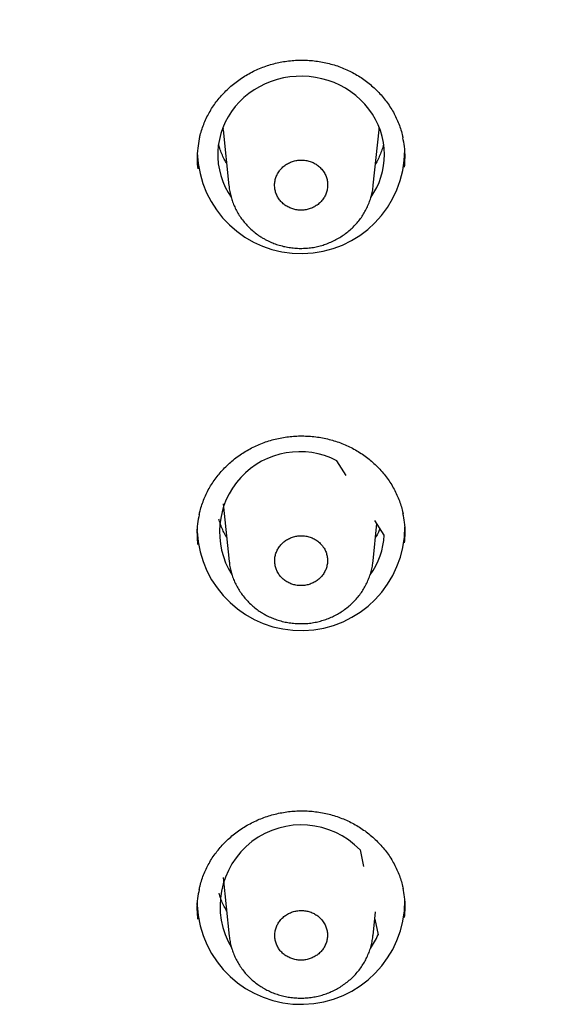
# Model space of a CAD drawing. Header units: millimetres. Extents: x 8 to 1091, y 12 to 2370.
# Tile 68 of 88: x 466 to 478, y 2255 to 2276. Entities that reach past the tile are written whole.
import ezdxf

# ---------------------------------------------------------------- set-up
doc = ezdxf.new("R2010")
doc.units = ezdxf.units.MM

msp = doc.modelspace()

# ---------------------------------------------------------------- linework, layer by layer
at = {"color": 7, "linetype": 'Continuous', "lineweight": 30}
for p, q in [((470.883, 2273.809), (470.885, 2273.785)), ((470.892, 2273.724), (470.886, 2273.785)), ((470.888, 2273.752), (471.012, 2272.541)), ((474.136, 2272.555), (474.259, 2273.752)), ((473.55, 2266.279), (473.348, 2266.595)), ((470.889, 2265.664), (471.016, 2264.42)), ((474.372, 2264.992), (474.169, 2265.309)), ((470.324, 2265.068), (470.324, 2265.116)), ((474.132, 2264.434), (474.215, 2265.238)), ((473.848, 2258.181), (473.925, 2257.82)), ((470.889, 2257.583), (471.018, 2256.319)), ((470.324, 2256.987), (470.324, 2257.04)), ((474.13, 2256.333), (474.182, 2256.841)), ((474.166, 2256.687), (474.239, 2256.345))]:
    msp.add_line(p, q, dxfattribs=at)
at = {"color": 7, "linetype": 'Continuous', "lineweight": 30, "flags": 128}
for points in [[(474.377, 2273.218), (474.372, 2273.35), (474.355, 2273.48), (474.328, 2273.609), (474.291, 2273.736), (474.243, 2273.859), (474.185, 2273.979), (474.118, 2274.094), (474.041, 2274.204), (473.955, 2274.308), (473.861, 2274.405), (473.759, 2274.495), (473.651, 2274.578), (473.535, 2274.652), (473.414, 2274.718), (473.288, 2274.774), (473.157, 2274.822), (473.023, 2274.859), (472.887, 2274.887), (472.748, 2274.905), (472.609, 2274.913), (472.469, 2274.91), (472.33, 2274.897), (472.192, 2274.875), (472.056, 2274.842), (471.924, 2274.799), (471.796, 2274.747), (471.672, 2274.686), (471.554, 2274.616), (471.441, 2274.537), (471.336, 2274.451), (471.238, 2274.357), (471.148, 2274.256), (471.067, 2274.149), (470.995, 2274.037), (470.932, 2273.92), (470.879, 2273.798), (470.836, 2273.673), (470.804, 2273.545), (470.782, 2273.415), (470.771, 2273.284), (470.771, 2273.153), (470.782, 2273.021), (470.804, 2272.892), (470.836, 2272.764), (470.879, 2272.639), (470.932, 2272.517), (470.995, 2272.399), (471.057, 2272.301)], [(474.26, 2273.764), (474.261, 2273.777), (474.264, 2273.809)]]:
    msp.add_lwpolyline(points, dxfattribs=at)
at = {"color": 7, "linetype": 'Continuous', "lineweight": 30}
for centre, radius, start, end in [((472.572, 2273.323), 2.246, 181.7818, 359.918), ((472.753, 2273.223), 1.624, 324.9819, 359.8422), ((472.542, 2265.059), 1.735, 62.3242, 212.1932), ((472.571, 2265.175), 2.25, 182.7082, 359.8749), ((472.748, 2265.075), 1.626, 324.4195, 357.0719), ((472.578, 2256.964), 1.759, 43.7704, 211.0525), ((472.571, 2257.093), 2.25, 182.7082, 359.8749), ((472.717, 2257.011), 1.661, 324.786, 336.3939)]:
    msp.add_arc(centre, radius, start, end, dxfattribs=at)
for points, knots in [([(502.802, 2265.779), (502.797, 2265.816), (502.762, 2266.075), (502.69, 2266.553), (502.583, 2267.214), (502.466, 2267.873), (502.34, 2268.531), (502.204, 2269.187), (502.058, 2269.841), (501.904, 2270.493), (501.739, 2271.143), (501.566, 2271.791), (501.383, 2272.437), (501.19, 2273.08), (500.989, 2273.721), (500.778, 2274.359), (500.558, 2274.994), (500.328, 2275.627), (500.09, 2276.256), (499.842, 2276.883), (499.586, 2277.506), (499.32, 2278.126), (499.046, 2278.742), (498.762, 2279.355), (498.47, 2279.964), (498.169, 2280.569), (497.859, 2281.171), (497.541, 2281.768), (497.214, 2282.361), (496.878, 2282.95), (496.534, 2283.535), (496.181, 2284.115), (495.82, 2284.691), (495.451, 2285.262), (495.074, 2285.828), (494.688, 2286.389), (494.294, 2286.945), (493.893, 2287.497), (493.483, 2288.043), (493.065, 2288.583), (492.64, 2289.119), (492.207, 2289.649), (491.766, 2290.173), (491.318, 2290.691), (490.862, 2291.204), (490.399, 2291.711), (489.929, 2292.212), (489.451, 2292.707), (488.967, 2293.195), (488.475, 2293.678), (487.976, 2294.154), (487.471, 2294.624), (486.958, 2295.087), (486.439, 2295.543), (485.914, 2295.993), (485.382, 2296.436), (484.844, 2296.872), (484.299, 2297.301), (483.748, 2297.724), (483.191, 2298.139), (482.628, 2298.547), (482.06, 2298.947), (481.485, 2299.341), (480.905, 2299.727), (480.32, 2300.105), (479.729, 2300.476), (479.132, 2300.84), (478.531, 2301.196), (477.924, 2301.543), (477.313, 2301.884), (476.696, 2302.216), (476.075, 2302.54), (475.449, 2302.857), (474.818, 2303.165), (474.184, 2303.465), (473.544, 2303.757), (472.901, 2304.041), (472.254, 2304.317), (471.603, 2304.584), (470.948, 2304.843), (470.289, 2305.093), (469.626, 2305.335), (468.961, 2305.569), (468.292, 2305.794), (467.619, 2306.01), (466.944, 2306.218), (466.266, 2306.417), (465.584, 2306.607), (464.901, 2306.789), (464.214, 2306.962), (463.525, 2307.126), (462.834, 2307.281), (462.141, 2307.427), (461.445, 2307.564), (460.748, 2307.693), (460.049, 2307.812), (459.348, 2307.923), (458.646, 2308.024), (457.942, 2308.117), (457.237, 2308.2), (456.531, 2308.275), (455.824, 2308.34), (455.116, 2308.397), (454.407, 2308.444), (453.698, 2308.482), (452.988, 2308.511), (452.278, 2308.531), (451.567, 2308.542), (450.857, 2308.544), (450.146, 2308.536), (449.436, 2308.52), (448.726, 2308.494), (448.016, 2308.46), (447.307, 2308.416), (446.599, 2308.363), (445.891, 2308.301), (445.185, 2308.23), (444.479, 2308.15), (443.775, 2308.061), (443.072, 2307.963), (442.371, 2307.856), (441.671, 2307.74), (440.973, 2307.615), (440.277, 2307.481), (439.582, 2307.339), (438.89, 2307.187), (438.201, 2307.026), (437.513, 2306.857), (436.828, 2306.679), (436.146, 2306.492), (435.467, 2306.296), (434.79, 2306.092), (434.117, 2305.879), (433.446, 2305.657), (432.779, 2305.427), (432.115, 2305.188), (431.455, 2304.941), (430.799, 2304.686), (430.146, 2304.422), (429.497, 2304.149), (428.852, 2303.869), (428.211, 2303.58), (427.575, 2303.283), (426.943, 2302.977), (426.315, 2302.664), (425.692, 2302.343), (425.073, 2302.014), (424.46, 2301.676), (423.851, 2301.331), (423.248, 2300.979), (422.649, 2300.618), (422.056, 2300.25), (421.468, 2299.874), (420.886, 2299.491), (420.309, 2299.101), (419.738, 2298.703), (419.173, 2298.298), (418.614, 2297.885), (418.061, 2297.466), (417.514, 2297.039), (416.973, 2296.606), (416.439, 2296.165), (415.91, 2295.718), (415.389, 2295.264), (414.874, 2294.803), (414.366, 2294.336), (413.864, 2293.863), (413.37, 2293.383), (412.882, 2292.896), (412.402, 2292.404), (411.929, 2291.905), (411.463, 2291.401), (411.004, 2290.89), (410.553, 2290.374), (410.109, 2289.852), (409.673, 2289.324), (409.245, 2288.791), (408.824, 2288.252), (408.412, 2287.708), (408.007, 2287.159), (407.61, 2286.604), (407.221, 2286.045), (406.841, 2285.48), (406.468, 2284.911), (406.104, 2284.337), (405.748, 2283.759), (405.401, 2283.176), (405.062, 2282.588), (404.731, 2281.997), (404.41, 2281.401), (404.096, 2280.801), (403.792, 2280.197), (403.496, 2279.589), (403.21, 2278.978), (402.932, 2278.363), (402.663, 2277.744), (402.402, 2277.122), (402.151, 2276.497), (401.91, 2275.869), (401.677, 2275.237), (401.453, 2274.603), (401.239, 2273.966), (401.033, 2273.326), (400.837, 2272.684), (400.651, 2272.039), (400.473, 2271.392), (400.306, 2270.743), (400.147, 2270.091), (399.998, 2269.438), (399.858, 2268.782), (399.728, 2268.125), (399.608, 2267.467), (399.497, 2266.807), (399.415, 2266.28), (399.373, 2265.974), (399.361, 2265.888)], [0, 0, 0, 0, 0.000802, 0.005524, 0.010246, 0.014968, 0.019691, 0.024413, 0.029135, 0.033858, 0.03858, 0.043303, 0.048025, 0.052748, 0.057471, 0.062193, 0.066916, 0.071639, 0.076362, 0.081086, 0.085809, 0.090532, 0.095256, 0.099979, 0.104703, 0.109427, 0.114151, 0.118875, 0.123599, 0.128323, 0.133047, 0.137772, 0.142496, 0.147221, 0.151946, 0.156671, 0.161396, 0.166121, 0.170846, 0.175572, 0.180297, 0.185023, 0.189749, 0.194474, 0.1992, 0.203926, 0.208653, 0.213379, 0.218105, 0.222832, 0.227559, 0.232285, 0.237012, 0.241739, 0.246466, 0.251193, 0.255921, 0.260648, 0.265376, 0.270103, 0.274831, 0.279559, 0.284286, 0.289014, 0.293742, 0.298471, 0.303199, 0.307927, 0.312655, 0.317384, 0.322112, 0.326841, 0.33157, 0.336298, 0.341027, 0.345756, 0.350485, 0.355214, 0.359943, 0.364672, 0.369402, 0.374131, 0.37886, 0.383589, 0.388319, 0.393048, 0.397778, 0.402507, 0.407237, 0.411967, 0.416696, 0.421426, 0.426156, 0.430885, 0.435615, 0.440345, 0.445075, 0.449805, 0.454535, 0.459265, 0.463995, 0.468725, 0.473455, 0.478185, 0.482915, 0.487645, 0.492375, 0.497105, 0.501835, 0.506565, 0.511295, 0.516025, 0.520755, 0.525485, 0.530215, 0.534945, 0.539675, 0.544405, 0.549135, 0.553865, 0.558595, 0.563325, 0.568055, 0.572785, 0.577514, 0.582244, 0.586974, 0.591704, 0.596434, 0.601163, 0.605893, 0.610623, 0.615352, 0.620082, 0.624811, 0.629541, 0.63427, 0.639, 0.643729, 0.648458, 0.653187, 0.657917, 0.662646, 0.667375, 0.672104, 0.676833, 0.681561, 0.68629, 0.691019, 0.695747, 0.700476, 0.705204, 0.709933, 0.714661, 0.719389, 0.724117, 0.728845, 0.733573, 0.738301, 0.743029, 0.747757, 0.752484, 0.757212, 0.761939, 0.766666, 0.771394, 0.776121, 0.780848, 0.785574, 0.790301, 0.795028, 0.799754, 0.804481, 0.809207, 0.813933, 0.818659, 0.823385, 0.828111, 0.832837, 0.837562, 0.842288, 0.847013, 0.851738, 0.856463, 0.861188, 0.865913, 0.870638, 0.875363, 0.880087, 0.884811, 0.889536, 0.89426, 0.898984, 0.903708, 0.908432, 0.913156, 0.917879, 0.922603, 0.927326, 0.932049, 0.936773, 0.941496, 0.946219, 0.950942, 0.955665, 0.960387, 0.96511, 0.969833, 0.974555, 0.979278, 0.984, 0.988723, 0.993445, 0.998167, 1, 1, 1, 1]), ([(401.119, 2261.696), (401.128, 2261.747), (401.179, 2262.013), (401.28, 2262.494), (401.422, 2263.138), (401.575, 2263.781), (401.737, 2264.422), (401.908, 2265.06), (402.088, 2265.696), (402.278, 2266.33), (402.478, 2266.961), (402.686, 2267.59), (402.904, 2268.216), (403.13, 2268.839), (403.366, 2269.459), (403.611, 2270.075), (403.866, 2270.689), (404.129, 2271.299), (404.401, 2271.906), (404.682, 2272.509), (404.971, 2273.109), (405.27, 2273.704), (405.577, 2274.296), (405.893, 2274.884), (406.217, 2275.467), (406.55, 2276.047), (406.892, 2276.622), (407.242, 2277.192), (407.6, 2277.758), (407.966, 2278.319), (408.341, 2278.875), (408.724, 2279.427), (409.115, 2279.973), (409.514, 2280.514), (409.921, 2281.051), (410.335, 2281.581), (410.758, 2282.107), (411.188, 2282.626), (411.626, 2283.141), (412.071, 2283.649), (412.523, 2284.152), (412.983, 2284.648), (413.451, 2285.139), (413.925, 2285.624), (414.406, 2286.102), (414.895, 2286.574), (415.39, 2287.04), (415.892, 2287.499), (416.401, 2287.952), (416.916, 2288.398), (417.438, 2288.838), (417.966, 2289.27), (418.501, 2289.696), (419.042, 2290.114), (419.589, 2290.526), (420.142, 2290.931), (420.7, 2291.328), (421.265, 2291.718), (421.835, 2292.101), (422.411, 2292.476), (422.992, 2292.844), (423.579, 2293.204), (424.171, 2293.556), (424.768, 2293.901), (425.369, 2294.238), (425.976, 2294.568), (426.588, 2294.889), (427.204, 2295.202), (427.825, 2295.508), (428.45, 2295.805), (429.08, 2296.094), (429.714, 2296.375), (430.351, 2296.648), (430.993, 2296.912), (431.639, 2297.168), (432.288, 2297.416), (432.941, 2297.655), (433.597, 2297.886), (434.257, 2298.108), (434.92, 2298.322), (435.585, 2298.527), (436.254, 2298.724), (436.926, 2298.911), (437.6, 2299.09), (438.277, 2299.261), (438.957, 2299.422), (439.638, 2299.575), (440.322, 2299.719), (441.008, 2299.853), (441.696, 2299.979), (442.385, 2300.097), (443.077, 2300.205), (443.769, 2300.304), (444.464, 2300.394), (445.159, 2300.475), (445.856, 2300.547), (446.553, 2300.61), (447.251, 2300.665), (447.951, 2300.71), (448.65, 2300.746), (449.351, 2300.772), (450.051, 2300.79), (450.752, 2300.799), (451.452, 2300.799), (452.153, 2300.789), (452.854, 2300.771), (453.554, 2300.743), (454.253, 2300.706), (454.953, 2300.66), (455.651, 2300.606), (456.348, 2300.542), (457.045, 2300.469), (457.74, 2300.387), (458.434, 2300.296), (459.127, 2300.196), (459.818, 2300.087), (460.507, 2299.97), (461.195, 2299.843), (461.881, 2299.707), (462.564, 2299.563), (463.246, 2299.409), (463.925, 2299.247), (464.602, 2299.076), (465.276, 2298.896), (465.947, 2298.708), (466.616, 2298.511), (467.282, 2298.305), (467.944, 2298.091), (468.604, 2297.868), (469.26, 2297.636), (469.912, 2297.396), (470.561, 2297.148), (471.206, 2296.891), (471.848, 2296.626), (472.485, 2296.353), (473.119, 2296.071), (473.748, 2295.781), (474.373, 2295.483), (474.993, 2295.177), (475.609, 2294.863), (476.22, 2294.541), (476.827, 2294.211), (477.428, 2293.874), (478.025, 2293.528), (478.616, 2293.175), (479.202, 2292.814), (479.783, 2292.446), (480.358, 2292.07), (480.928, 2291.687), (481.492, 2291.296), (482.051, 2290.898), (482.603, 2290.493), (483.149, 2290.081), (483.69, 2289.662), (484.224, 2289.235), (484.752, 2288.802), (485.273, 2288.362), (485.788, 2287.916), (486.296, 2287.462), (486.797, 2287.003), (487.292, 2286.536), (487.78, 2286.064), (488.261, 2285.585), (488.735, 2285.1), (489.201, 2284.609), (489.661, 2284.111), (490.113, 2283.608), (490.557, 2283.099), (490.994, 2282.585), (491.424, 2282.064), (491.846, 2281.539), (492.26, 2281.008), (492.666, 2280.471), (493.064, 2279.929), (493.454, 2279.383), (493.836, 2278.831), (494.211, 2278.274), (494.576, 2277.712), (494.934, 2277.146), (495.283, 2276.575), (495.624, 2276), (495.956, 2275.421), (496.28, 2274.837), (496.595, 2274.249), (496.902, 2273.657), (497.2, 2273.061), (497.489, 2272.461), (497.769, 2271.857), (498.04, 2271.25), (498.302, 2270.64), (498.556, 2270.026), (498.8, 2269.409), (499.035, 2268.789), (499.261, 2268.166), (499.478, 2267.54), (499.686, 2266.911), (499.884, 2266.279), (500.074, 2265.645), (500.253, 2265.009), (500.424, 2264.37), (500.585, 2263.73), (500.736, 2263.087), (500.857, 2262.546), (500.923, 2262.22), (500.946, 2262.109)], [0, 0, 0, 0, 0.001161, 0.006144, 0.011126, 0.016108, 0.021091, 0.026073, 0.031056, 0.036038, 0.04102, 0.046002, 0.050985, 0.055967, 0.060949, 0.065931, 0.070913, 0.075896, 0.080878, 0.08586, 0.090842, 0.095824, 0.100806, 0.105788, 0.11077, 0.115752, 0.120734, 0.125716, 0.130698, 0.13568, 0.140661, 0.145643, 0.150625, 0.155607, 0.160588, 0.16557, 0.170552, 0.175533, 0.180515, 0.185497, 0.190478, 0.19546, 0.200441, 0.205423, 0.210404, 0.215386, 0.220367, 0.225349, 0.23033, 0.235311, 0.240293, 0.245274, 0.250255, 0.255236, 0.260218, 0.265199, 0.27018, 0.275161, 0.280142, 0.285124, 0.290105, 0.295086, 0.300067, 0.305048, 0.310029, 0.31501, 0.319991, 0.324972, 0.329953, 0.334934, 0.339915, 0.344896, 0.349877, 0.354857, 0.359838, 0.364819, 0.3698, 0.374781, 0.379762, 0.384743, 0.389723, 0.394704, 0.399685, 0.404666, 0.409647, 0.414627, 0.419608, 0.424589, 0.42957, 0.43455, 0.439531, 0.444512, 0.449493, 0.454473, 0.459454, 0.464435, 0.469415, 0.474396, 0.479377, 0.484358, 0.489338, 0.494319, 0.4993, 0.50428, 0.509261, 0.514242, 0.519222, 0.524203, 0.529184, 0.534164, 0.539145, 0.544126, 0.549107, 0.554087, 0.559068, 0.564049, 0.569029, 0.57401, 0.578991, 0.583972, 0.588952, 0.593933, 0.598914, 0.603895, 0.608875, 0.613856, 0.618837, 0.623818, 0.628799, 0.633779, 0.63876, 0.643741, 0.648722, 0.653703, 0.658684, 0.663664, 0.668645, 0.673626, 0.678607, 0.683588, 0.688569, 0.69355, 0.698531, 0.703512, 0.708493, 0.713474, 0.718455, 0.723436, 0.728417, 0.733398, 0.738379, 0.743361, 0.748342, 0.753323, 0.758304, 0.763285, 0.768267, 0.773248, 0.778229, 0.78321, 0.788192, 0.793173, 0.798155, 0.803136, 0.808117, 0.813099, 0.81808, 0.823062, 0.828043, 0.833025, 0.838007, 0.842988, 0.84797, 0.852951, 0.857933, 0.862915, 0.867897, 0.872878, 0.87786, 0.882842, 0.887824, 0.892806, 0.897788, 0.90277, 0.907752, 0.912734, 0.917716, 0.922698, 0.92768, 0.932662, 0.937644, 0.942626, 0.947608, 0.95259, 0.957573, 0.962555, 0.967537, 0.972519, 0.977502, 0.982484, 0.987466, 0.992448, 0.997431, 1, 1, 1, 1]), ([(470.371, 2273.552), (470.377, 2273.581), (470.393, 2273.656), (470.429, 2273.774), (470.477, 2273.905), (470.535, 2274.032), (470.6, 2274.154), (470.675, 2274.271), (470.757, 2274.385), (470.848, 2274.494), (470.947, 2274.598), (471.053, 2274.696), (471.167, 2274.788), (471.286, 2274.873), (471.41, 2274.951), (471.54, 2275.02), (471.673, 2275.081), (471.809, 2275.133), (471.947, 2275.176), (472.088, 2275.211), (472.231, 2275.236), (472.377, 2275.254), (472.524, 2275.262), (472.672, 2275.261), (472.819, 2275.251), (472.966, 2275.233), (473.111, 2275.205), (473.254, 2275.169), (473.393, 2275.124), (473.528, 2275.07), (473.658, 2275.009), (473.783, 2274.94), (473.903, 2274.863), (474.018, 2274.778), (474.128, 2274.686), (474.231, 2274.588), (474.328, 2274.482), (474.417, 2274.371), (474.498, 2274.255), (474.571, 2274.134), (474.635, 2274.009), (474.69, 2273.882), (474.735, 2273.751), (474.764, 2273.65), (474.775, 2273.591), (474.777, 2273.578)], [0, 0, 0, 0, 0.01534, 0.039509, 0.063474, 0.087186, 0.110645, 0.134028, 0.157669, 0.181495, 0.205474, 0.229562, 0.253714, 0.277874, 0.301981, 0.325992, 0.349871, 0.373593, 0.397139, 0.420537, 0.444095, 0.46779, 0.491603, 0.515511, 0.539483, 0.563483, 0.587463, 0.61139, 0.635233, 0.658973, 0.682586, 0.706073, 0.729665, 0.753413, 0.777297, 0.801287, 0.825351, 0.849452, 0.873544, 0.897593, 0.921571, 0.945461, 0.969228, 0.99278, 1, 1, 1, 1]), ([(474.81, 2272.945), (474.816, 2273.015), (474.828, 2273.164), (474.817, 2273.378), (474.788, 2273.519), (474.776, 2273.581)], [0, 0, 0, 0, 0.328454, 0.702488, 1, 1, 1, 1]), ([(470.37, 2273.556), (470.357, 2273.489), (470.329, 2273.345), (470.317, 2273.127), (470.33, 2272.978), (470.336, 2272.908)], [0, 0, 0, 0, 0.309708, 0.677221, 1, 1, 1, 1]), ([(470.963, 2273.02), (470.944, 2273.053), (470.905, 2273.123), (470.856, 2273.233), (470.816, 2273.339), (470.798, 2273.408), (470.791, 2273.436)], [0, 0, 0, 0, 0.251895, 0.526062, 0.800751, 1, 1, 1, 1]), ([(474.359, 2273.444), (474.356, 2273.433), (474.344, 2273.381), (474.314, 2273.292), (474.267, 2273.176), (474.223, 2273.086), (474.193, 2273.036), (474.184, 2273.022)], [0, 0, 0, 0, 0.075845, 0.348338, 0.620483, 0.892208, 1, 1, 1, 1]), ([(473.02, 2272.902), (472.998, 2272.925), (472.955, 2272.97), (472.877, 2273.024), (472.79, 2273.065), (472.697, 2273.091), (472.601, 2273.103), (472.504, 2273.099), (472.409, 2273.08), (472.319, 2273.046), (472.236, 2272.998), (472.162, 2272.937), (472.1, 2272.866), (472.052, 2272.786), (472.018, 2272.7), (472, 2272.609), (471.999, 2272.517), (472.013, 2272.427), (472.044, 2272.34), (472.09, 2272.259), (472.15, 2272.187), (472.221, 2272.125), (472.303, 2272.076), (472.392, 2272.04), (472.486, 2272.019), (472.583, 2272.013), (472.68, 2272.023), (472.773, 2272.048), (472.861, 2272.088), (472.941, 2272.14), (473.01, 2272.205), (473.067, 2272.28), (473.11, 2272.362), (473.138, 2272.45), (473.15, 2272.542), (473.145, 2272.634), (473.124, 2272.723), (473.086, 2272.815), (473.043, 2272.871), (473.02, 2272.902)], [0, 0, 0, 0, 0.026837, 0.053673, 0.08051, 0.107346, 0.134185, 0.161025, 0.187871, 0.214717, 0.241571, 0.268424, 0.295283, 0.322142, 0.349, 0.375859, 0.402713, 0.429566, 0.456413, 0.483259, 0.510098, 0.536937, 0.563773, 0.590609, 0.617446, 0.644284, 0.671128, 0.697971, 0.724823, 0.751675, 0.778532, 0.80539, 0.832249, 0.859108, 0.885964, 0.91282, 0.939668, 0.966517, 1, 1, 1, 1]), ([(471.014, 2272.538), (471.015, 2272.528), (471.018, 2272.478), (471.035, 2272.39), (471.063, 2272.277), (471.101, 2272.167), (471.148, 2272.059), (471.204, 2271.954), (471.268, 2271.853), (471.341, 2271.757), (471.422, 2271.667), (471.51, 2271.583), (471.604, 2271.506), (471.679, 2271.454), (471.723, 2271.427), (471.732, 2271.421)], [0, 0, 0, 0, 0.023118, 0.10968, 0.194759, 0.279593, 0.36539, 0.451881, 0.538958, 0.626475, 0.714265, 0.802113, 0.889858, 0.97739, 1, 1, 1, 1]), ([(471.732, 2271.421), (471.753, 2271.409), (471.808, 2271.377), (471.902, 2271.33), (472.015, 2271.285), (472.131, 2271.248), (472.251, 2271.22), (472.374, 2271.201), (472.498, 2271.19), (472.622, 2271.19), (472.746, 2271.198), (472.869, 2271.216), (472.989, 2271.244), (473.105, 2271.28), (473.219, 2271.325), (473.329, 2271.378), (473.435, 2271.44), (473.537, 2271.51), (473.633, 2271.588), (473.723, 2271.673), (473.804, 2271.764), (473.878, 2271.859), (473.942, 2271.96), (473.997, 2272.064), (474.045, 2272.173), (474.083, 2272.285), (474.112, 2272.401), (474.129, 2272.492), (474.134, 2272.544), (474.135, 2272.557)], [0, 0, 0, 0, 0.023057, 0.061015, 0.099157, 0.1376, 0.176304, 0.215209, 0.254244, 0.293303, 0.332303, 0.371174, 0.409851, 0.447869, 0.486098, 0.524709, 0.563624, 0.602745, 0.641936, 0.68105, 0.719968, 0.758591, 0.796503, 0.834158, 0.872194, 0.910477, 0.948954, 0.987557, 1, 1, 1, 1]), ([(470.369, 2265.427), (470.375, 2265.456), (470.39, 2265.53), (470.426, 2265.647), (470.474, 2265.778), (470.531, 2265.905), (470.597, 2266.026), (470.671, 2266.144), (470.754, 2266.257), (470.844, 2266.366), (470.943, 2266.47), (471.049, 2266.568), (471.162, 2266.66), (471.282, 2266.745), (471.406, 2266.822), (471.535, 2266.892), (471.668, 2266.953), (471.804, 2267.005), (471.943, 2267.048), (472.084, 2267.083), (472.227, 2267.109), (472.372, 2267.126), (472.52, 2267.135), (472.667, 2267.134), (472.815, 2267.125), (472.962, 2267.106), (473.107, 2267.079), (473.25, 2267.043), (473.389, 2266.998), (473.524, 2266.945), (473.654, 2266.884), (473.78, 2266.816), (473.9, 2266.739), (474.016, 2266.655), (474.125, 2266.564), (474.229, 2266.465), (474.326, 2266.36), (474.416, 2266.25), (474.497, 2266.134), (474.57, 2266.014), (474.635, 2265.889), (474.69, 2265.762), (474.735, 2265.632), (474.765, 2265.529), (474.776, 2265.468), (474.779, 2265.453)], [0, 0, 0, 0, 0.01505, 0.039203, 0.063152, 0.086849, 0.110291, 0.133654, 0.157272, 0.181075, 0.20503, 0.229096, 0.253225, 0.277363, 0.301449, 0.32544, 0.3493, 0.373003, 0.396531, 0.419908, 0.443443, 0.467115, 0.490906, 0.514792, 0.538742, 0.562722, 0.586684, 0.610593, 0.63442, 0.658143, 0.681742, 0.705213, 0.728784, 0.752512, 0.776374, 0.800344, 0.824388, 0.84847, 0.872546, 0.896579, 0.920543, 0.944419, 0.968177, 0.991715, 1, 1, 1, 1]), ([(470.368, 2265.431), (470.355, 2265.365), (470.327, 2265.221), (470.315, 2265.004), (470.328, 2264.855), (470.334, 2264.785)], [0, 0, 0, 0, 0.308975, 0.676934, 1, 1, 1, 1]), ([(470.963, 2264.94), (470.957, 2264.949), (470.929, 2264.994), (470.888, 2265.078), (470.84, 2265.193), (470.81, 2265.278), (470.798, 2265.325), (470.796, 2265.332)], [0, 0, 0, 0, 0.0761255, 0.3663075, 0.6570532, 0.9483439, 1, 1, 1, 1]), ([(474.812, 2264.822), (474.818, 2264.892), (474.83, 2265.041), (474.819, 2265.254), (474.791, 2265.394), (474.778, 2265.456)], [0, 0, 0, 0, 0.3285059, 0.7030459, 1, 1, 1, 1]), ([(474.281, 2265.133), (474.27, 2265.107), (474.243, 2265.043), (474.209, 2264.978), (474.185, 2264.94), (474.184, 2264.938)], [0, 0, 0, 0, 0.3927504, 0.9653986, 1, 1, 1, 1]), ([(473.018, 2264.778), (472.997, 2264.8), (472.954, 2264.845), (472.876, 2264.899), (472.79, 2264.94), (472.697, 2264.966), (472.601, 2264.978), (472.505, 2264.974), (472.41, 2264.955), (472.32, 2264.921), (472.237, 2264.873), (472.164, 2264.813), (472.102, 2264.742), (472.054, 2264.663), (472.02, 2264.577), (472.002, 2264.487), (472.001, 2264.396), (472.015, 2264.306), (472.046, 2264.22), (472.092, 2264.139), (472.151, 2264.067), (472.222, 2264.006), (472.303, 2263.957), (472.392, 2263.921), (472.486, 2263.901), (472.583, 2263.895), (472.679, 2263.905), (472.772, 2263.929), (472.86, 2263.968), (472.94, 2264.021), (473.009, 2264.085), (473.066, 2264.159), (473.108, 2264.241), (473.136, 2264.329), (473.148, 2264.42), (473.143, 2264.511), (473.122, 2264.6), (473.084, 2264.692), (473.042, 2264.747), (473.018, 2264.778)], [0, 0, 0, 0, 0.026842, 0.053684, 0.080526, 0.107368, 0.134213, 0.161058, 0.187909, 0.214759, 0.241614, 0.268468, 0.295323, 0.322179, 0.349032, 0.375885, 0.402733, 0.429581, 0.456424, 0.483267, 0.510107, 0.536947, 0.563787, 0.590627, 0.61747, 0.644314, 0.671163, 0.698012, 0.724865, 0.751719, 0.778574, 0.80543, 0.832284, 0.859138, 0.885987, 0.912837, 0.939682, 0.966526, 1, 1, 1, 1]), ([(471.018, 2264.418), (471.02, 2264.402), (471.024, 2264.347), (471.042, 2264.254), (471.072, 2264.141), (471.111, 2264.032), (471.159, 2263.925), (471.216, 2263.821), (471.282, 2263.721), (471.356, 2263.626), (471.437, 2263.537), (471.526, 2263.454), (471.619, 2263.38), (471.691, 2263.331), (471.731, 2263.307), (471.738, 2263.303)], [0, 0, 0, 0, 0.03576, 0.121991, 0.20658, 0.291339, 0.376961, 0.463271, 0.550158, 0.637474, 0.72505, 0.812667, 0.900174, 0.981953, 1, 1, 1, 1]), ([(471.738, 2263.303), (471.759, 2263.29), (471.814, 2263.258), (471.908, 2263.212), (472.021, 2263.168), (472.137, 2263.131), (472.257, 2263.103), (472.38, 2263.084), (472.503, 2263.075), (472.628, 2263.074), (472.752, 2263.083), (472.874, 2263.102), (472.994, 2263.13), (473.11, 2263.166), (473.223, 2263.211), (473.333, 2263.265), (473.439, 2263.327), (473.541, 2263.398), (473.636, 2263.476), (473.725, 2263.561), (473.806, 2263.652), (473.879, 2263.748), (473.942, 2263.848), (473.997, 2263.952), (474.044, 2264.061), (474.082, 2264.173), (474.11, 2264.289), (474.126, 2264.376), (474.13, 2264.426), (474.131, 2264.436)], [0, 0, 0, 0, 0.023126, 0.061202, 0.099464, 0.138029, 0.176855, 0.215885, 0.255044, 0.294226, 0.333348, 0.37234, 0.411133, 0.449268, 0.487625, 0.526362, 0.565402, 0.604644, 0.643951, 0.683175, 0.722197, 0.760918, 0.798894, 0.836662, 0.874805, 0.913192, 0.95177, 0.990469, 1, 1, 1, 1]), ([(470.368, 2257.323), (470.374, 2257.352), (470.389, 2257.426), (470.425, 2257.543), (470.473, 2257.673), (470.53, 2257.799), (470.596, 2257.921), (470.67, 2258.038), (470.752, 2258.151), (470.843, 2258.259), (470.942, 2258.363), (471.048, 2258.461), (471.161, 2258.553), (471.28, 2258.638), (471.404, 2258.715), (471.533, 2258.784), (471.666, 2258.845), (471.802, 2258.897), (471.941, 2258.941), (472.082, 2258.975), (472.225, 2259.001), (472.371, 2259.019), (472.518, 2259.027), (472.665, 2259.027), (472.813, 2259.018), (472.96, 2259), (473.106, 2258.972), (473.248, 2258.937), (473.388, 2258.892), (473.523, 2258.839), (473.653, 2258.779), (473.778, 2258.71), (473.899, 2258.634), (474.014, 2258.55), (474.124, 2258.459), (474.228, 2258.361), (474.325, 2258.257), (474.415, 2258.147), (474.497, 2258.031), (474.57, 2257.911), (474.635, 2257.787), (474.69, 2257.66), (474.735, 2257.531), (474.766, 2257.427), (474.777, 2257.366), (474.781, 2257.349)], [0, 0, 0, 0, 0.015024, 0.039166, 0.063105, 0.086791, 0.110221, 0.13357, 0.157171, 0.180957, 0.204896, 0.228944, 0.253056, 0.277178, 0.301248, 0.325223, 0.349066, 0.372754, 0.396266, 0.419627, 0.443144, 0.466797, 0.490571, 0.514441, 0.538375, 0.562339, 0.586286, 0.610181, 0.633995, 0.657706, 0.681293, 0.704752, 0.728308, 0.752021, 0.775869, 0.799825, 0.823855, 0.847924, 0.871988, 0.896011, 0.919966, 0.943834, 0.967586, 0.991115, 1, 1, 1, 1]), ([(470.367, 2257.327), (470.354, 2257.262), (470.326, 2257.119), (470.314, 2256.902), (470.327, 2256.754), (470.333, 2256.684)], [0, 0, 0, 0, 0.306896, 0.675379, 1, 1, 1, 1]), ([(470.963, 2256.857), (470.944, 2256.891), (470.904, 2256.962), (470.855, 2257.073), (470.819, 2257.168), (470.804, 2257.226), (470.799, 2257.244)], [0, 0, 0, 0, 0.277331, 0.57183, 0.866891, 1, 1, 1, 1]), ([(474.813, 2256.721), (474.819, 2256.79), (474.831, 2256.938), (474.82, 2257.151), (474.792, 2257.29), (474.779, 2257.352)], [0, 0, 0, 0, 0.326986, 0.702162, 1, 1, 1, 1]), ([(473.018, 2256.675), (472.996, 2256.697), (472.953, 2256.742), (472.875, 2256.795), (472.789, 2256.836), (472.697, 2256.862), (472.601, 2256.874), (472.505, 2256.87), (472.41, 2256.851), (472.32, 2256.817), (472.237, 2256.769), (472.164, 2256.71), (472.103, 2256.639), (472.054, 2256.56), (472.021, 2256.475), (472.003, 2256.385), (472.002, 2256.294), (472.016, 2256.205), (472.047, 2256.119), (472.092, 2256.039), (472.152, 2255.967), (472.223, 2255.906), (472.304, 2255.857), (472.393, 2255.822), (472.487, 2255.801), (472.583, 2255.795), (472.679, 2255.805), (472.772, 2255.83), (472.86, 2255.869), (472.939, 2255.921), (473.008, 2255.985), (473.065, 2256.059), (473.107, 2256.141), (473.135, 2256.228), (473.147, 2256.318), (473.142, 2256.409), (473.121, 2256.498), (473.083, 2256.589), (473.041, 2256.644), (473.018, 2256.675)], [0, 0, 0, 0, 0.026847, 0.053694, 0.080541, 0.107388, 0.134237, 0.161087, 0.18794, 0.214793, 0.241646, 0.2685, 0.295352, 0.322203, 0.349051, 0.375899, 0.402743, 0.429587, 0.456429, 0.48327, 0.510112, 0.536954, 0.563799, 0.590643, 0.617492, 0.64434, 0.671192, 0.698045, 0.724898, 0.751752, 0.778604, 0.805457, 0.832306, 0.859155, 0.886, 0.912845, 0.939688, 0.96653, 1, 1, 1, 1]), ([(471.743, 2255.202), (471.764, 2255.19), (471.82, 2255.158), (471.914, 2255.113), (472.026, 2255.068), (472.143, 2255.032), (472.263, 2255.005), (472.385, 2254.987), (472.509, 2254.977), (472.633, 2254.977), (472.757, 2254.987), (472.88, 2255.006), (472.999, 2255.034), (473.115, 2255.071), (473.228, 2255.116), (473.338, 2255.17), (473.443, 2255.233), (473.544, 2255.304), (473.64, 2255.382), (473.728, 2255.467), (473.809, 2255.558), (473.881, 2255.654), (473.944, 2255.754), (473.998, 2255.858), (474.044, 2255.967), (474.082, 2256.079), (474.109, 2256.195), (474.125, 2256.28), (474.128, 2256.327), (474.129, 2256.334)], [0, 0, 0, 0, 0.023176, 0.061348, 0.099707, 0.13837, 0.177296, 0.216426, 0.255685, 0.294967, 0.334188, 0.373278, 0.412165, 0.450394, 0.488852, 0.52769, 0.566829, 0.606168, 0.645567, 0.684879, 0.723984, 0.762784, 0.800816, 0.838669, 0.876893, 0.915359, 0.954012, 0.992784, 1, 1, 1, 1]), ([(471.02, 2256.317), (471.022, 2256.297), (471.027, 2256.238), (471.047, 2256.142), (471.077, 2256.03), (471.117, 2255.921), (471.166, 2255.815), (471.224, 2255.711), (471.29, 2255.612), (471.365, 2255.518), (471.447, 2255.43), (471.537, 2255.348), (471.63, 2255.275), (471.701, 2255.228), (471.738, 2255.205), (471.743, 2255.202)], [0, 0, 0, 0, 0.0441611, 0.1300566, 0.2142221, 0.2988162, 0.3841963, 0.4702624, 0.5569011, 0.6439636, 0.7312815, 0.8186355, 0.9058775, 0.9874367, 1, 1, 1, 1])]:
    msp.add_open_spline(points, degree=3, knots=knots, dxfattribs=at)

doc.saveas('drawing.dxf')
